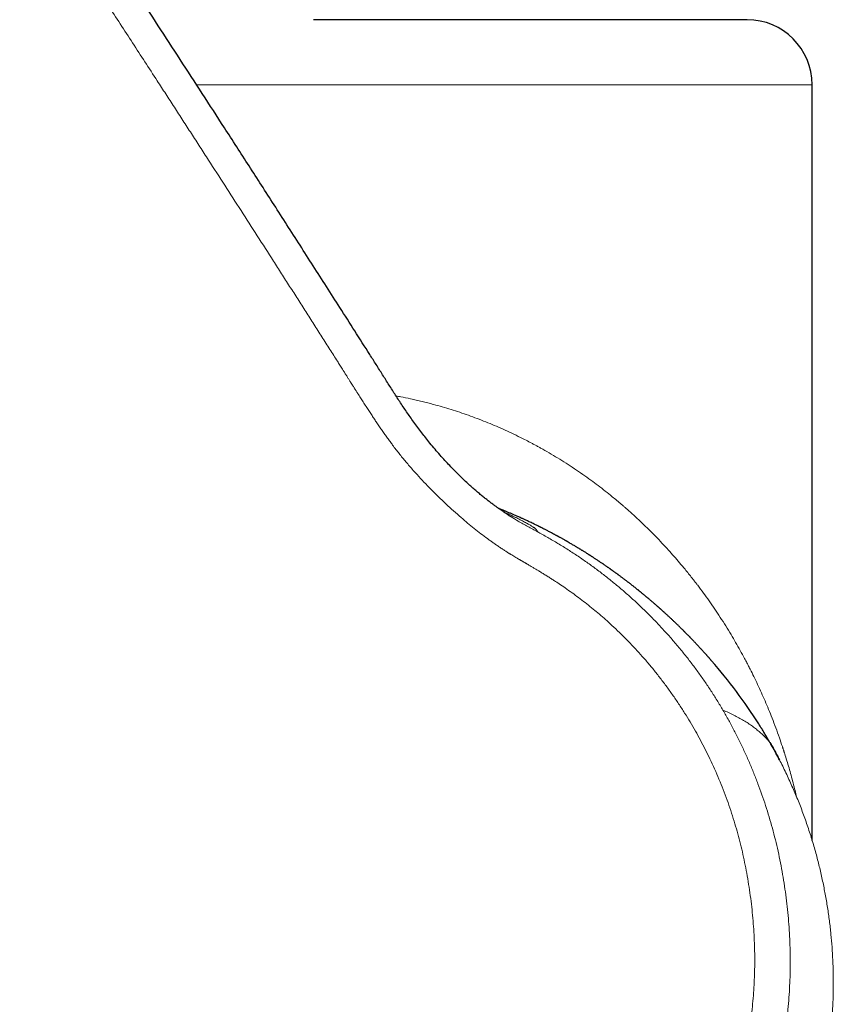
# Model space of a CAD drawing. Header units: millimetres. Extents: x 8 to 801, y 12 to 763.
# Tile 4 of 153: x 227 to 265, y 515 to 560. Entities that reach past the tile are written whole.
import ezdxf

# ---------------------------------------------------------------- set-up
doc = ezdxf.new("R2010")
doc.units = ezdxf.units.MM

msp = doc.modelspace()

# ---------------------------------------------------------------- linework, layer by layer
at = {"color": 252, "linetype": 'Continuous', "lineweight": 0}
for p, q in [((240.939, 557), (235.55, 557)), ((263.939, 557), (240.939, 557)), ((251.28, 536.383), (251.381, 536.329)), ((262.43, 525.877), (262.427, 525.882))]:
    msp.add_line(p, q, dxfattribs=at)
at = {"color": 7, "linetype": 'Continuous', "lineweight": 30}
for p, q in [((263.939, 522.159), (263.939, 557)), ((250.054, 537.083), (250.062, 537.078)), ((261.476, 527.532), (261.476, 527.532))]:
    msp.add_line(p, q, dxfattribs=at)
for centre, radius, start, end in [((260.939, 557), 3, 0, 90), ((241.034, 514.527), 24.228, 32.464, 41.0566)]:
    msp.add_arc(centre, radius, start, end, dxfattribs=at)
for points, knots in [([(250.053, 537.082), (250.051, 537.083), (250.048, 537.085), (250.039, 537.091), (250.027, 537.098), (250.014, 537.106), (250.001, 537.114), (249.987, 537.123), (249.967, 537.135), (249.938, 537.154), (249.903, 537.177), (249.866, 537.201), (249.818, 537.233), (249.758, 537.272), (249.682, 537.324), (249.594, 537.384), (249.495, 537.454), (249.386, 537.532), (249.267, 537.618), (249.138, 537.715), (249.001, 537.82), (248.857, 537.933), (248.707, 538.054), (248.549, 538.185), (248.38, 538.33), (248.198, 538.491), (248.004, 538.668), (247.804, 538.857), (247.598, 539.059), (247.385, 539.274), (247.168, 539.502), (246.945, 539.743), (246.718, 539.997), (246.487, 540.265), (246.27, 540.527), (246.068, 540.778), (245.885, 541.016), (245.704, 541.257), (245.527, 541.5), (245.304, 541.818), (245.037, 542.213), (244.729, 542.684), (244.428, 543.156), (244.13, 543.627), (243.834, 544.096), (243.406, 544.77), (242.848, 545.647), (242.182, 546.692), (241.543, 547.692), (240.93, 548.65), (240.323, 549.598), (239.721, 550.536), (239.129, 551.458), (238.545, 552.366), (237.97, 553.258), (237.401, 554.141), (236.682, 555.253), (235.815, 556.593), (234.798, 558.161), (233.784, 559.719), (232.775, 561.268), (231.776, 562.797), (230.786, 564.309), (229.805, 565.802), (228.829, 567.287), (227.99, 568.559), (227.288, 569.622), (226.718, 570.484), (226.141, 571.355), (225.557, 572.235), (224.967, 573.124), (224.382, 574.004), (223.801, 574.876), (223.226, 575.738), (222.644, 576.609), (222.057, 577.488), (221.462, 578.375), (220.862, 579.271), (220.255, 580.174), (219.641, 581.086), (219.021, 582.006), (218.468, 582.827), (217.983, 583.544), (217.572, 584.152), (217.164, 584.754), (216.763, 585.347), (216.366, 585.931), (215.964, 586.523), (215.558, 587.122), (215.146, 587.726), (214.742, 588.321), (214.343, 588.905), (213.952, 589.48), (213.567, 590.044), (213.188, 590.597), (212.831, 591.12), (212.495, 591.612), (212.178, 592.074), (211.867, 592.528), (211.598, 592.92), (211.371, 593.251), (211.184, 593.523), (211.004, 593.786), (210.829, 594.039), (210.672, 594.265), (210.528, 594.464), (210.395, 594.636), (210.263, 594.797), (210.131, 594.947), (210, 595.084), (209.871, 595.211), (209.745, 595.328), (209.635, 595.424), (209.541, 595.503), (209.464, 595.565), (209.397, 595.617), (209.339, 595.661), (209.299, 595.691), (209.271, 595.711), (209.257, 595.722), (209.248, 595.728), (209.24, 595.734), (209.228, 595.743), (209.209, 595.756), (209.182, 595.776), (209.144, 595.802), (209.095, 595.836), (209.036, 595.875), (208.968, 595.92), (208.889, 595.97), (208.8, 596.025), (208.698, 596.085), (208.584, 596.15), (208.455, 596.219), (208.315, 596.291), (208.161, 596.365), (207.996, 596.44), (207.818, 596.515), (207.628, 596.589), (207.425, 596.662), (207.215, 596.73), (206.999, 596.793), (206.778, 596.851), (206.546, 596.905), (206.303, 596.953), (206.063, 596.991), (205.827, 597.02), (205.599, 597.04), (205.363, 597.052), (205.119, 597.055), (204.869, 597.046), (204.626, 597.025), (204.393, 596.995), (204.169, 596.956), (203.942, 596.906), (203.713, 596.844), (203.483, 596.771), (203.251, 596.686), (203.017, 596.593), (202.735, 596.475), (202.4, 596.332), (202.012, 596.161), (201.614, 595.983), (201.204, 595.796), (200.781, 595.6), (200.347, 595.393), (199.903, 595.176), (199.45, 594.949), (198.991, 594.713), (198.527, 594.467), (198.057, 594.213), (197.579, 593.949), (197.259, 593.766), (197.098, 593.674)], [0, 0, 0, 0, 0.000346, 0.000823, 0.001245, 0.00153, 0.001795, 0.002045, 0.002287, 0.002752, 0.003251, 0.003781, 0.004342, 0.005289, 0.006314, 0.007636, 0.00907, 0.010614, 0.012394, 0.014301, 0.016336, 0.018499, 0.02079, 0.023207, 0.025752, 0.028699, 0.031799, 0.035053, 0.038462, 0.042024, 0.04574, 0.04961, 0.053633, 0.057809, 0.062139, 0.065648, 0.069205, 0.072754, 0.076295, 0.079827, 0.086492, 0.093125, 0.09972, 0.106277, 0.112802, 0.1193, 0.134495, 0.149525, 0.163045, 0.176429, 0.189679, 0.202795, 0.215777, 0.228398, 0.240892, 0.253258, 0.265502, 0.287625, 0.30962, 0.331491, 0.35324, 0.374871, 0.396002, 0.417023, 0.437937, 0.458746, 0.470778, 0.482939, 0.49523, 0.507651, 0.520204, 0.532889, 0.544971, 0.557172, 0.569493, 0.581934, 0.594497, 0.607183, 0.619991, 0.632924, 0.645981, 0.659165, 0.667866, 0.676536, 0.685087, 0.693518, 0.70183, 0.710021, 0.718771, 0.727379, 0.735845, 0.744169, 0.75235, 0.760388, 0.768284, 0.776035, 0.782738, 0.789329, 0.795809, 0.802176, 0.806121, 0.81002, 0.813796, 0.817411, 0.820864, 0.82353, 0.826088, 0.828538, 0.83088, 0.833117, 0.835248, 0.837273, 0.839192, 0.840412, 0.841582, 0.842668, 0.843425, 0.844132, 0.844451, 0.844653, 0.844735, 0.844825, 0.845014, 0.845284, 0.845633, 0.846201, 0.846901, 0.847734, 0.848699, 0.849798, 0.851029, 0.852394, 0.853962, 0.855676, 0.857536, 0.859541, 0.861693, 0.863949, 0.866348, 0.86889, 0.871575, 0.874142, 0.876828, 0.879633, 0.882555, 0.885595, 0.888218, 0.890922, 0.893707, 0.896574, 0.899524, 0.902559, 0.905175, 0.907852, 0.910589, 0.913385, 0.916238, 0.919147, 0.922111, 0.925132, 0.929992, 0.934992, 0.940133, 0.945416, 0.950942, 0.956617, 0.96244, 0.968412, 0.974531, 0.980686, 0.986983, 0.993421, 1, 1, 1, 1]), ([(260.939, 560), (260.938, 560), (260.936, 560), (260.919, 560), (260.893, 560), (260.856, 560), (260.815, 560), (260.772, 560), (260.73, 560), (260.685, 560), (260.634, 560), (260.578, 560), (260.504, 560), (260.411, 560), (260.294, 560), (260.165, 560), (260.025, 560), (259.874, 560), (259.711, 560), (259.556, 560), (259.414, 560), (259.287, 560), (259.156, 560), (259.02, 560), (258.88, 560), (258.735, 560), (258.567, 560), (258.373, 560), (258.151, 560), (257.92, 560), (257.691, 560), (257.465, 560), (257.245, 560), (257.019, 560), (256.787, 560), (256.55, 560), (256.292, 560), (256.012, 560), (255.71, 560), (255.4, 560), (255.068, 560), (254.712, 560), (254.333, 560), (253.946, 560), (253.55, 560), (253.146, 560), (252.734, 560), (252.313, 560), (251.923, 560), (251.565, 560), (251.243, 560), (250.918, 560), (250.59, 560), (250.258, 560), (249.904, 560), (249.525, 560), (249.121, 560), (248.713, 560), (248.345, 560), (248.017, 560), (247.731, 560), (247.444, 560), (247.156, 560), (246.866, 560), (246.575, 560), (246.283, 560), (245.965, 560), (245.62, 560), (245.247, 560), (244.874, 560), (244.506, 560), (244.087, 560), (243.614, 560), (243.081, 560), (242.548, 560), (242.012, 560), (241.476, 560), (241.118, 560), (240.939, 560)], [0, 0, 0, 0, 0.014643, 0.029262, 0.043864, 0.058458, 0.073051, 0.082609, 0.092172, 0.101743, 0.111323, 0.121181, 0.131344, 0.146876, 0.162389, 0.177891, 0.193392, 0.208901, 0.224427, 0.239979, 0.2503, 0.260606, 0.270901, 0.281186, 0.291465, 0.30174, 0.312014, 0.326143, 0.340283, 0.35444, 0.36862, 0.380918, 0.393194, 0.405455, 0.417705, 0.429948, 0.442188, 0.456618, 0.471058, 0.485517, 0.500001, 0.516465, 0.532896, 0.549303, 0.565699, 0.582093, 0.598498, 0.614923, 0.63138, 0.643419, 0.65544, 0.667445, 0.67944, 0.691428, 0.703414, 0.717544, 0.731683, 0.74584, 0.760021, 0.769728, 0.779424, 0.789109, 0.798786, 0.808457, 0.818125, 0.827791, 0.837459, 0.849617, 0.861785, 0.873966, 0.886015, 0.897518, 0.914608, 0.931678, 0.948739, 0.965806, 0.982888, 1, 1, 1, 1]), ([(259.303, 530.44), (259.298, 530.446), (259.289, 530.457), (259.271, 530.477), (259.253, 530.498), (259.232, 530.522), (259.209, 530.547), (259.185, 530.575), (259.16, 530.604), (259.138, 530.628), (259.117, 530.652), (259.096, 530.675), (259.072, 530.702), (259.046, 530.731), (259.021, 530.76), (258.992, 530.791), (258.963, 530.824), (258.931, 530.859), (258.899, 530.895), (258.867, 530.929), (258.839, 530.959), (258.813, 530.988), (258.778, 531.026), (258.734, 531.073), (258.682, 531.13), (258.629, 531.186), (258.58, 531.238), (258.537, 531.284), (258.5, 531.323), (258.465, 531.36), (258.432, 531.394), (258.402, 531.425), (258.373, 531.455), (258.346, 531.483), (258.319, 531.512), (258.29, 531.541), (258.26, 531.571), (258.228, 531.605), (258.194, 531.639), (258.16, 531.674), (258.128, 531.706), (258.098, 531.736), (258.072, 531.763), (258.048, 531.787), (258.023, 531.811), (257.997, 531.837), (257.967, 531.867), (257.935, 531.899), (257.898, 531.935), (257.858, 531.975), (257.815, 532.017), (257.772, 532.059), (257.734, 532.096), (257.695, 532.133), (257.653, 532.174), (257.608, 532.217), (257.563, 532.26), (257.517, 532.304), (257.469, 532.349), (257.42, 532.395), (257.371, 532.441), (257.324, 532.484), (257.281, 532.525), (257.239, 532.563), (257.198, 532.601), (257.154, 532.641), (257.115, 532.677), (257.08, 532.708), (257.05, 532.735), (257.02, 532.763), (256.991, 532.789), (256.965, 532.812), (256.941, 532.833), (256.92, 532.852), (256.899, 532.871), (256.879, 532.888), (256.861, 532.905), (256.841, 532.922), (256.819, 532.942), (256.791, 532.966), (256.758, 532.995), (256.721, 533.028), (256.679, 533.064), (256.633, 533.104), (256.584, 533.146), (256.536, 533.187), (256.491, 533.226), (256.449, 533.262), (256.41, 533.295), (256.376, 533.323), (256.346, 533.348), (256.318, 533.372), (256.288, 533.397), (256.254, 533.425), (256.218, 533.455), (256.183, 533.484), (256.15, 533.512), (256.12, 533.537), (256.09, 533.561), (256.064, 533.582), (256.042, 533.6), (256.021, 533.618), (255.998, 533.636), (255.974, 533.655), (255.949, 533.675), (255.922, 533.697), (255.891, 533.722), (255.855, 533.751), (255.814, 533.784), (255.768, 533.821), (255.719, 533.859), (255.669, 533.898), (255.621, 533.936), (255.576, 533.971), (255.535, 534.003), (255.497, 534.032), (255.462, 534.059), (255.426, 534.086), (255.389, 534.115), (255.347, 534.147), (255.296, 534.185), (255.242, 534.227), (255.186, 534.268), (255.136, 534.305), (255.089, 534.34), (255.049, 534.37), (255.014, 534.395), (254.985, 534.417), (254.954, 534.439), (254.921, 534.464), (254.884, 534.49), (254.848, 534.517), (254.812, 534.542), (254.78, 534.565), (254.751, 534.586), (254.727, 534.603), (254.704, 534.62), (254.681, 534.636), (254.658, 534.652), (254.635, 534.669), (254.607, 534.688), (254.574, 534.711), (254.537, 534.737), (254.498, 534.765), (254.457, 534.793), (254.415, 534.822), (254.372, 534.852), (254.331, 534.88), (254.295, 534.905), (254.254, 534.932), (254.207, 534.964), (254.158, 534.997), (254.114, 535.027), (254.073, 535.054), (254.03, 535.083), (253.982, 535.115), (253.933, 535.147), (253.887, 535.177), (253.849, 535.202), (253.817, 535.223), (253.789, 535.24), (253.765, 535.256), (253.744, 535.27), (253.725, 535.282), (253.708, 535.293), (253.69, 535.305), (253.667, 535.319), (253.64, 535.337), (253.607, 535.357), (253.567, 535.383), (253.52, 535.413), (253.467, 535.445), (253.416, 535.477), (253.368, 535.507), (253.325, 535.534), (253.285, 535.559), (253.246, 535.582), (253.207, 535.606), (253.168, 535.63), (253.126, 535.655), (253.077, 535.685), (253.02, 535.719), (252.956, 535.757), (252.888, 535.797), (252.818, 535.838), (252.76, 535.872), (252.714, 535.899), (252.681, 535.918), (252.65, 535.936), (252.622, 535.952), (252.596, 535.967), (252.567, 535.983), (252.531, 536.004), (252.484, 536.03), (252.43, 536.06), (252.375, 536.091), (252.327, 536.118), (252.288, 536.14), (252.259, 536.155), (252.236, 536.168), (252.214, 536.18), (252.191, 536.193), (252.162, 536.209), (252.127, 536.228), (252.085, 536.25), (252.039, 536.275), (251.985, 536.304), (251.922, 536.338), (251.853, 536.374), (251.785, 536.41), (251.718, 536.444), (251.654, 536.477), (251.6, 536.505), (251.557, 536.527), (251.524, 536.544), (251.494, 536.559), (251.463, 536.575), (251.427, 536.593), (251.385, 536.614), (251.316, 536.648), (251.227, 536.692), (251.122, 536.743), (251.025, 536.79), (250.936, 536.832), (250.854, 536.871), (250.777, 536.907), (250.708, 536.939), (250.643, 536.968), (250.581, 536.997), (250.514, 537.027), (250.441, 537.06), (250.363, 537.095), (250.267, 537.137), (250.152, 537.187), (250.02, 537.243), (249.911, 537.289), (249.827, 537.324), (249.771, 537.347), (249.716, 537.369), (249.664, 537.391), (249.617, 537.41), (249.567, 537.43), (249.523, 537.447), (249.492, 537.46), (249.481, 537.464)], [0, 0, 0, 0, 0.004501, 0.008593, 0.012297, 0.015635, 0.01864, 0.021313, 0.023758, 0.025825, 0.027442, 0.030036, 0.033124, 0.036726, 0.040815, 0.044743, 0.048915, 0.053333, 0.05795, 0.062238, 0.066047, 0.069526, 0.073078, 0.080458, 0.087515, 0.094501, 0.102064, 0.107095, 0.112218, 0.116892, 0.12116, 0.125288, 0.128929, 0.13249, 0.136128, 0.139871, 0.14372, 0.14792, 0.152668, 0.157096, 0.161232, 0.165074, 0.168586, 0.171657, 0.174372, 0.177979, 0.182111, 0.186744, 0.191638, 0.196742, 0.201966, 0.207084, 0.211689, 0.215963, 0.221664, 0.227519, 0.233023, 0.238556, 0.244585, 0.250669, 0.256834, 0.262559, 0.267799, 0.272839, 0.277714, 0.282916, 0.288618, 0.291849, 0.295472, 0.299302, 0.302758, 0.305806, 0.308447, 0.311216, 0.313602, 0.315894, 0.318093, 0.320241, 0.32269, 0.326063, 0.329962, 0.334351, 0.339207, 0.344645, 0.350427, 0.35599, 0.361259, 0.366109, 0.370516, 0.374567, 0.377609, 0.380684, 0.384102, 0.387954, 0.392101, 0.396344, 0.399744, 0.403203, 0.406637, 0.409599, 0.412022, 0.413951, 0.416716, 0.419414, 0.422045, 0.424914, 0.428338, 0.432318, 0.436848, 0.441876, 0.447377, 0.452852, 0.458021, 0.462883, 0.46738, 0.471339, 0.475092, 0.478778, 0.482634, 0.487008, 0.49199, 0.498738, 0.50437, 0.509429, 0.514302, 0.519125, 0.522009, 0.525038, 0.528211, 0.531586, 0.535336, 0.539164, 0.542587, 0.546059, 0.548969, 0.551421, 0.553806, 0.556161, 0.558487, 0.560623, 0.563366, 0.566717, 0.57059, 0.574537, 0.57849, 0.582801, 0.58712, 0.591265, 0.594867, 0.597917, 0.603365, 0.608596, 0.612285, 0.616222, 0.620425, 0.624948, 0.630136, 0.634324, 0.637956, 0.641034, 0.643563, 0.645882, 0.648177, 0.649709, 0.65123, 0.652908, 0.655038, 0.657629, 0.66068, 0.664067, 0.669046, 0.673923, 0.6787, 0.683289, 0.687298, 0.690694, 0.694402, 0.697981, 0.701429, 0.704957, 0.709616, 0.714776, 0.720482, 0.726804, 0.733154, 0.73915, 0.74232, 0.745324, 0.748056, 0.750515, 0.752713, 0.755071, 0.757788, 0.762073, 0.766656, 0.771458, 0.77648, 0.779604, 0.782148, 0.784111, 0.785768, 0.78773, 0.79002, 0.79314, 0.796716, 0.80069, 0.804679, 0.810615, 0.816422, 0.8221, 0.827649, 0.833054, 0.837988, 0.840971, 0.84368, 0.846114, 0.848462, 0.851317, 0.854721, 0.858656, 0.867607, 0.875941, 0.883657, 0.890753, 0.897264, 0.903318, 0.908925, 0.913673, 0.918298, 0.923459, 0.929004, 0.934906, 0.941165, 0.950673, 0.960567, 0.970771, 0.974865, 0.979007, 0.983159, 0.986982, 0.990396, 0.993446, 0.997763, 1, 1, 1, 1]), ([(261.991, 526.682), (261.951, 526.751), (261.87, 526.89), (261.743, 527.103), (261.611, 527.318), (261.521, 527.461), (261.476, 527.532)], [0, 0, 0, 0, 0.244567, 0.496671, 0.74895, 1, 1, 1, 1]), ([(261.989, 526.684), (262.029, 526.615), (262.107, 526.478), (262.219, 526.275), (262.326, 526.076), (262.394, 525.947), (262.427, 525.882)], [0, 0, 0, 0, 0.250034, 0.500952, 0.751397, 1, 1, 1, 1]), ([(262.217, 526.276), (262.203, 526.303), (262.16, 526.383), (262.084, 526.518), (262.022, 526.627), (261.991, 526.681)], [0, 0, 0, 0, 0.196535, 0.598856, 1, 1, 1, 1]), ([(262.428, 525.88), (262.402, 525.931), (262.347, 526.036), (262.282, 526.159), (262.241, 526.233), (262.231, 526.252)], [0, 0, 0, 0, 0.417604, 0.84494, 1, 1, 1, 1])]:
    msp.add_open_spline(points, degree=3, knots=knots, dxfattribs=at)
at = {"color": 252, "linetype": 'Continuous', "lineweight": 0}
for points, knots in [([(251.387, 499.262), (251.536, 499.35), (251.835, 499.526), (252.274, 499.802), (252.703, 500.087), (253.123, 500.382), (253.534, 500.686), (253.928, 500.993), (254.305, 501.304), (254.667, 501.616), (255.02, 501.937), (255.365, 502.266), (255.709, 502.61), (256.05, 502.97), (256.389, 503.347), (256.718, 503.733), (257.038, 504.128), (257.348, 504.532), (257.643, 504.937), (257.921, 505.341), (258.184, 505.743), (258.436, 506.149), (258.677, 506.562), (258.913, 506.987), (259.141, 507.427), (259.363, 507.883), (259.573, 508.347), (259.772, 508.818), (259.959, 509.296), (260.131, 509.77), (260.288, 510.237), (260.431, 510.699), (260.563, 511.165), (260.684, 511.635), (260.796, 512.117), (260.899, 512.61), (260.991, 513.114), (261.071, 513.618), (261.138, 514.124), (261.194, 514.63), (261.236, 515.129), (261.265, 515.618), (261.284, 516.099), (261.291, 516.581), (261.287, 517.064), (261.272, 517.558), (261.245, 518.064), (261.205, 518.581), (261.153, 519.1), (261.088, 519.618), (261.011, 520.139), (260.923, 520.649), (260.825, 521.147), (260.72, 521.631), (260.604, 522.109), (260.477, 522.581), (260.338, 523.058), (260.185, 523.539), (260.016, 524.025), (259.836, 524.507), (259.643, 524.985), (259.439, 525.457), (259.228, 525.914), (259.01, 526.356), (258.787, 526.784), (258.555, 527.206), (258.312, 527.623), (258.055, 528.042), (257.783, 528.462), (257.497, 528.881), (257.202, 529.291), (256.898, 529.692), (256.585, 530.084), (256.269, 530.46), (255.95, 530.821), (255.63, 531.166), (255.302, 531.504), (254.965, 531.833), (254.644, 532.133), (254.34, 532.405), (254.055, 532.65), (253.765, 532.89), (253.47, 533.126), (253.169, 533.356), (252.863, 533.581), (252.563, 533.794), (252.318, 533.961), (252.13, 534.084), (251.99, 534.175), (251.842, 534.269), (251.688, 534.365), (251.527, 534.465), (251.375, 534.557), (251.234, 534.642), (251.105, 534.719), (250.973, 534.798), (250.868, 534.86), (250.796, 534.902), (250.761, 534.923), (250.729, 534.942), (250.697, 534.961), (250.664, 534.98), (250.63, 535), (250.594, 535.021), (250.559, 535.042), (250.523, 535.063), (250.488, 535.084), (250.452, 535.105), (250.417, 535.125), (250.357, 535.16), (250.276, 535.208), (250.178, 535.267), (250.088, 535.321), (250.02, 535.362), (249.972, 535.392), (249.935, 535.415), (249.889, 535.444), (249.834, 535.479), (249.776, 535.516), (249.717, 535.554), (249.63, 535.611), (249.514, 535.688), (249.371, 535.786), (249.232, 535.883), (249.097, 535.979), (248.906, 536.118), (248.658, 536.304), (248.354, 536.543), (248.051, 536.79), (247.731, 537.061), (247.398, 537.355), (247.048, 537.676), (246.702, 538.006), (246.364, 538.342), (246.036, 538.682), (245.764, 538.976), (245.543, 539.222), (245.372, 539.418), (245.206, 539.612), (245.047, 539.804), (244.893, 539.994), (244.742, 540.186), (244.602, 540.37), (244.471, 540.547), (244.35, 540.713), (244.228, 540.883), (244.106, 541.057), (243.983, 541.235), (243.865, 541.41), (243.75, 541.581), (243.637, 541.753), (243.519, 541.933), (243.394, 542.126), (243.267, 542.323), (243.14, 542.521), (243.047, 542.667), (242.985, 542.765), (242.956, 542.811), (242.926, 542.858), (242.896, 542.906), (242.868, 542.95), (242.846, 542.984), (242.825, 543.018), (242.798, 543.061), (242.758, 543.124), (242.71, 543.2), (242.652, 543.291), (242.586, 543.396), (242.511, 543.515), (242.43, 543.644), (242.352, 543.769), (242.28, 543.882), (242.217, 543.982), (242.157, 544.077), (242.1, 544.168), (241.948, 544.407), (241.692, 544.81), (241.329, 545.379), (240.958, 545.961), (240.586, 546.543), (240.214, 547.125), (239.842, 547.707), (239.469, 548.289), (238.723, 549.454), (237.601, 551.201), (236.471, 552.955), (235.707, 554.137), (235.313, 554.746), (234.919, 555.356), (234.524, 555.965), (234.129, 556.575), (233.489, 557.563), (232.6, 558.93), (231.461, 560.677), (230.316, 562.429), (229.166, 564.186), (228.009, 565.947), (226.847, 567.712), (225.68, 569.479), (224.552, 571.183), (223.466, 572.82), (222.423, 574.388), (221.383, 575.948), (220.346, 577.499), (219.313, 579.042), (218.282, 580.576), (217.214, 582.164), (216.107, 583.804), (214.961, 585.498), (213.817, 587.185), (212.719, 588.798), (211.669, 590.338), (210.834, 591.559), (210.32, 592.309), (210.123, 592.596), (210.072, 592.671), (210.017, 592.752), (209.961, 592.832), (209.904, 592.915), (209.846, 592.999), (209.788, 593.083), (209.742, 593.149), (209.707, 593.198), (209.682, 593.234), (209.659, 593.267), (209.637, 593.298), (209.616, 593.327), (209.592, 593.361), (209.543, 593.428), (209.472, 593.524), (209.392, 593.63), (209.323, 593.719), (209.264, 593.793), (209.207, 593.863), (209.152, 593.928), (209.07, 594.023), (208.959, 594.143), (208.817, 594.287), (208.674, 594.42), (208.527, 594.545), (208.374, 594.664), (208.211, 594.779), (208.028, 594.899), (207.826, 595.02), (207.604, 595.139), (207.374, 595.251), (207.136, 595.354), (206.89, 595.45), (206.651, 595.532), (206.423, 595.602), (206.212, 595.658), (206.007, 595.706), (205.805, 595.743), (205.605, 595.771), (205.406, 595.79), (205.21, 595.798), (205.014, 595.796), (204.819, 595.783), (204.623, 595.761), (204.462, 595.734), (204.336, 595.708), (204.246, 595.688), (204.154, 595.665), (204.062, 595.64), (203.969, 595.613), (203.875, 595.584), (203.767, 595.548), (203.644, 595.504), (203.501, 595.45), (203.349, 595.389), (203.2, 595.328), (203.063, 595.269), (202.941, 595.216), (202.822, 595.163), (202.696, 595.107), (202.567, 595.049), (202.44, 594.991), (202.316, 594.935), (202.19, 594.878), (202.061, 594.819), (201.932, 594.76), (201.743, 594.673), (201.498, 594.559), (201.2, 594.418), (200.912, 594.28), (200.625, 594.14), (200.214, 593.936), (199.68, 593.664), (199.034, 593.323), (198.395, 592.975), (197.974, 592.736), (197.764, 592.616)], [0, 0, 0, 0, 0.004066, 0.008108, 0.012128, 0.016128, 0.020112, 0.024083, 0.027815, 0.03154, 0.03526, 0.038976, 0.042691, 0.046634, 0.050582, 0.054536, 0.058499, 0.062473, 0.066459, 0.070207, 0.073945, 0.077675, 0.081398, 0.085117, 0.089048, 0.092996, 0.096962, 0.100949, 0.104961, 0.108966, 0.112729, 0.116497, 0.12027, 0.12405, 0.127841, 0.131839, 0.135826, 0.139806, 0.143781, 0.147752, 0.151723, 0.155469, 0.159217, 0.162971, 0.166733, 0.170503, 0.174534, 0.178577, 0.182635, 0.186708, 0.1908, 0.194928, 0.19881, 0.202665, 0.206495, 0.210304, 0.214092, 0.218104, 0.222112, 0.22612, 0.23013, 0.234145, 0.238145, 0.241904, 0.245662, 0.24942, 0.25318, 0.256944, 0.260916, 0.26487, 0.268809, 0.272735, 0.27665, 0.280558, 0.284237, 0.287914, 0.291591, 0.29527, 0.298953, 0.301886, 0.304825, 0.30777, 0.310722, 0.313682, 0.316651, 0.319631, 0.322338, 0.323592, 0.324903, 0.32627, 0.327694, 0.329174, 0.330711, 0.331882, 0.333035, 0.334238, 0.335508, 0.335898, 0.336187, 0.336476, 0.336765, 0.337054, 0.337377, 0.337699, 0.338021, 0.338343, 0.338666, 0.338988, 0.33931, 0.339632, 0.340613, 0.341513, 0.342333, 0.343072, 0.343378, 0.343667, 0.344101, 0.344646, 0.34519, 0.345734, 0.346278, 0.347639, 0.348999, 0.350333, 0.351615, 0.352912, 0.355862, 0.358888, 0.361993, 0.36503, 0.368692, 0.372411, 0.376172, 0.379896, 0.383576, 0.387213, 0.389288, 0.391319, 0.393307, 0.395252, 0.397156, 0.399024, 0.40099, 0.402565, 0.404167, 0.405797, 0.407455, 0.40914, 0.410853, 0.412399, 0.413972, 0.415654, 0.417446, 0.419348, 0.421113, 0.422962, 0.423389, 0.42382, 0.424255, 0.424695, 0.425139, 0.425478, 0.425634, 0.426082, 0.42666, 0.427367, 0.428204, 0.429171, 0.430267, 0.431494, 0.432732, 0.433709, 0.434624, 0.435499, 0.436336, 0.437133, 0.442132, 0.447513, 0.452896, 0.45828, 0.463665, 0.469051, 0.474439, 0.479827, 0.50139, 0.52297, 0.528625, 0.534281, 0.539938, 0.545597, 0.551256, 0.556917, 0.573118, 0.589372, 0.60568, 0.622042, 0.638459, 0.654929, 0.671452, 0.687952, 0.702695, 0.717368, 0.731973, 0.74651, 0.760979, 0.77538, 0.789715, 0.805703, 0.82164, 0.837527, 0.853365, 0.867262, 0.881123, 0.88794, 0.888539, 0.889263, 0.890067, 0.890827, 0.891544, 0.892415, 0.893212, 0.893933, 0.894295, 0.894635, 0.894952, 0.895247, 0.895519, 0.895781, 0.896237, 0.897441, 0.898578, 0.899348, 0.900083, 0.900784, 0.90145, 0.902082, 0.903714, 0.905286, 0.906802, 0.908275, 0.909783, 0.911338, 0.912944, 0.914884, 0.916847, 0.918836, 0.920855, 0.922907, 0.924996, 0.926775, 0.928475, 0.930099, 0.931691, 0.933279, 0.934833, 0.936355, 0.937874, 0.9394, 0.940935, 0.942494, 0.94321, 0.943936, 0.944672, 0.945418, 0.946174, 0.946941, 0.947719, 0.948823, 0.950014, 0.951292, 0.952656, 0.95379, 0.954782, 0.955761, 0.956859, 0.958013, 0.959067, 0.960121, 0.961194, 0.962319, 0.963429, 0.964523, 0.967191, 0.969763, 0.972237, 0.974667, 0.977243, 0.982973, 0.988675, 0.99435, 1, 1, 1, 1]), ([(244.752, 542.652), (244.823, 542.639), (245.046, 542.599), (245.312, 542.544), (245.551, 542.491), (245.684, 542.461), (245.817, 542.43), (245.95, 542.399), (246.082, 542.366), (246.215, 542.332), (246.347, 542.298), (246.571, 542.238), (246.884, 542.15), (247.287, 542.029), (247.689, 541.899), (248.089, 541.761), (248.488, 541.614), (248.885, 541.46), (249.284, 541.295), (249.684, 541.121), (250.086, 540.937), (250.439, 540.765), (250.746, 540.611), (250.942, 540.508), (251.074, 540.438), (251.142, 540.402), (251.21, 540.365), (251.278, 540.328), (251.346, 540.29), (251.524, 540.192), (251.81, 540.029), (252.201, 539.795), (252.59, 539.552), (252.976, 539.299), (253.359, 539.038), (253.723, 538.778), (254.069, 538.521), (254.398, 538.267), (254.686, 538.037), (254.936, 537.831), (255.092, 537.699), (255.194, 537.611), (255.241, 537.571), (255.288, 537.53), (255.336, 537.489), (255.383, 537.447), (255.43, 537.406), (255.567, 537.285), (255.792, 537.081), (256.103, 536.79), (256.41, 536.491), (256.714, 536.184), (257.015, 535.87), (257.301, 535.561), (257.571, 535.258), (257.826, 534.962), (258.05, 534.695), (258.242, 534.458), (258.363, 534.306), (258.441, 534.207), (258.478, 534.16), (258.514, 534.113), (258.55, 534.067), (258.587, 534.02), (258.623, 533.973), (258.737, 533.823), (258.927, 533.567), (259.19, 533.202), (259.449, 532.827), (259.704, 532.444), (259.954, 532.051), (260.19, 531.666), (260.412, 531.289), (260.62, 530.921), (260.774, 530.64), (260.876, 530.447), (260.929, 530.347), (260.981, 530.246), (261.031, 530.149), (261.121, 529.972), (261.253, 529.706), (261.427, 529.344), (261.598, 528.97), (261.766, 528.589), (261.93, 528.199), (262.096, 527.787), (262.262, 527.353), (262.42, 526.914), (262.524, 526.611), (262.578, 526.447), (262.592, 526.406), (262.605, 526.365), (262.619, 526.324), (262.632, 526.283), (262.645, 526.242), (262.658, 526.201), (262.701, 526.066), (262.773, 525.834), (262.872, 525.503), (262.968, 525.163), (263.062, 524.814), (263.147, 524.479), (263.199, 524.26), (263.223, 524.161)], [0, 0, 0, 0, 0.006669, 0.02097, 0.025197, 0.029432, 0.033673, 0.037921, 0.042176, 0.046439, 0.050709, 0.054986, 0.068125, 0.081359, 0.094695, 0.108135, 0.121684, 0.135346, 0.149124, 0.163394, 0.177794, 0.192328, 0.201996, 0.211725, 0.214283, 0.216846, 0.219413, 0.221984, 0.224559, 0.227139, 0.24228, 0.257604, 0.273112, 0.288809, 0.304698, 0.32078, 0.335096, 0.349566, 0.364192, 0.373932, 0.383741, 0.385953, 0.388168, 0.390387, 0.392609, 0.394835, 0.397064, 0.399297, 0.414382, 0.429665, 0.445147, 0.460831, 0.476716, 0.492805, 0.507133, 0.52162, 0.536267, 0.546022, 0.555848, 0.558063, 0.560282, 0.562505, 0.564731, 0.566961, 0.569194, 0.571431, 0.588236, 0.605318, 0.622677, 0.640315, 0.658231, 0.676427, 0.692671, 0.709133, 0.725812, 0.730252, 0.734708, 0.739178, 0.743655, 0.747488, 0.762712, 0.77872, 0.795014, 0.811593, 0.828457, 0.845608, 0.864805, 0.884349, 0.901834, 0.903566, 0.905301, 0.907038, 0.908777, 0.91052, 0.912264, 0.914012, 0.915762, 0.929422, 0.94343, 0.957784, 0.972486, 0.987536, 1, 1, 1, 1]), ([(249.697, 537.314), (249.719, 537.304), (249.796, 537.271), (249.916, 537.216), (250.058, 537.15), (250.19, 537.087), (250.313, 537.027), (250.426, 536.97), (250.529, 536.917), (250.628, 536.866), (250.72, 536.816), (250.805, 536.769), (250.88, 536.727), (250.945, 536.688), (251.002, 536.654), (251.051, 536.623), (251.093, 536.595), (251.129, 536.57), (251.158, 536.547), (251.18, 536.529), (251.196, 536.513), (251.203, 536.505), (251.206, 536.501)], [0, 0, 0, 0, 0.021215, 0.072207, 0.122947, 0.173406, 0.223551, 0.273343, 0.322746, 0.371746, 0.426124, 0.47993, 0.533113, 0.585628, 0.63745, 0.688546, 0.738872, 0.793277, 0.84664, 0.898916, 0.950056, 1, 1, 1, 1]), ([(250.062, 537.078), (250.166, 537.013), (250.416, 536.857), (250.825, 536.63), (251.128, 536.465), (251.279, 536.383)], [0, 0, 0, 0, 0.262811, 0.631253, 1, 1, 1, 1]), ([(251.206, 536.501), (251.21, 536.496), (251.218, 536.485), (251.229, 536.469), (251.24, 536.453), (251.25, 536.438), (251.259, 536.424), (251.267, 536.411), (251.274, 536.398), (251.279, 536.39), (251.281, 536.386)], [0, 0, 0, 0, 0.144966, 0.283846, 0.416304, 0.542616, 0.663457, 0.779512, 0.891465, 1, 1, 1, 1]), ([(251.381, 536.327), (251.541, 536.239), (251.862, 536.062), (252.335, 535.781), (252.801, 535.489), (253.261, 535.185), (253.712, 534.868), (254.148, 534.547), (254.567, 534.22), (254.971, 533.89), (255.368, 533.551), (255.756, 533.202), (256.145, 532.836), (256.532, 532.453), (256.917, 532.052), (257.292, 531.642), (257.658, 531.222), (258.013, 530.792), (258.351, 530.362), (258.672, 529.932), (258.977, 529.502), (259.271, 529.064), (259.555, 528.619), (259.735, 528.316), (259.825, 528.165)], [0, 0, 0, 0, 0.04634, 0.092702, 0.139091, 0.185513, 0.231966, 0.278454, 0.322316, 0.366208, 0.410127, 0.454075, 0.49805, 0.544723, 0.591429, 0.638169, 0.684946, 0.73176, 0.778612, 0.822821, 0.867063, 0.91134, 0.955652, 1, 1, 1, 1]), ([(259.825, 528.165), (259.915, 528.009), (260.094, 527.697), (260.348, 527.222), (260.592, 526.74), (260.824, 526.252), (261.042, 525.761), (261.248, 525.267), (261.441, 524.771), (261.623, 524.271), (261.794, 523.763), (261.955, 523.247), (262.104, 522.723), (262.242, 522.196), (262.367, 521.666), (262.479, 521.132), (262.58, 520.596), (262.667, 520.057), (262.742, 519.516), (262.805, 518.974), (262.855, 518.431), (262.892, 517.886), (262.916, 517.343), (262.928, 516.803), (262.927, 516.266), (262.914, 515.729), (262.888, 515.189), (262.849, 514.645), (262.797, 514.099), (262.732, 513.554), (262.654, 513.011), (262.562, 512.47), (262.457, 511.93), (262.344, 511.413), (262.223, 510.918), (262.096, 510.445), (261.958, 509.975), (261.81, 509.508), (261.653, 509.047), (261.486, 508.592), (261.31, 508.143), (261.124, 507.699), (260.927, 507.256), (260.719, 506.815), (260.499, 506.376), (260.269, 505.942), (260.029, 505.514), (259.781, 505.094), (259.525, 504.682), (259.26, 504.278), (258.987, 503.881), (258.703, 503.488), (258.408, 503.099), (258.102, 502.715), (257.787, 502.338), (257.464, 501.969), (257.134, 501.609), (256.797, 501.259), (256.455, 500.919), (256.106, 500.587), (255.747, 500.261), (255.378, 499.942), (255, 499.629), (254.615, 499.324), (254.223, 499.029), (253.827, 498.744), (253.428, 498.47), (253.025, 498.206), (252.616, 497.95), (252.339, 497.788), (252.201, 497.706)], [0, 0, 0, 0, 0.015449, 0.030909, 0.046379, 0.061861, 0.077354, 0.092582, 0.107822, 0.123074, 0.138337, 0.153922, 0.169519, 0.185127, 0.200746, 0.216375, 0.232015, 0.247665, 0.26329, 0.278924, 0.294567, 0.310218, 0.325877, 0.341262, 0.356653, 0.37205, 0.387451, 0.403171, 0.418895, 0.434624, 0.450356, 0.466094, 0.481835, 0.497583, 0.511617, 0.525657, 0.539702, 0.553751, 0.567804, 0.581609, 0.595417, 0.609227, 0.62304, 0.637106, 0.651175, 0.665246, 0.679318, 0.693392, 0.707215, 0.721039, 0.734864, 0.748689, 0.762766, 0.776843, 0.79092, 0.804998, 0.819077, 0.832904, 0.84673, 0.860556, 0.874382, 0.888457, 0.90253, 0.916603, 0.930674, 0.944744, 0.958561, 0.972376, 0.986189, 1, 1, 1, 1]), ([(259.826, 528.165), (259.911, 528.129), (260.081, 528.058), (260.323, 527.943), (260.555, 527.822), (260.777, 527.695), (260.988, 527.562), (261.184, 527.426), (261.367, 527.286), (261.537, 527.144), (261.698, 526.996), (261.85, 526.843), (261.943, 526.737), (261.989, 526.684)], [0, 0, 0, 0, 0.093329, 0.186661, 0.279995, 0.373331, 0.466669, 0.560006, 0.648009, 0.73601, 0.82401, 0.912007, 1, 1, 1, 1]), ([(261.989, 526.684), (261.949, 526.754), (261.868, 526.894), (261.74, 527.106), (261.61, 527.319), (261.52, 527.461), (261.476, 527.532)], [0, 0, 0, 0, 0.249032, 0.499634, 0.750418, 1, 1, 1, 1]), ([(262.427, 525.882), (262.528, 525.682), (262.73, 525.282), (263.01, 524.671), (263.273, 524.051), (263.517, 523.422), (263.742, 522.786), (263.947, 522.143), (264.129, 521.511), (264.287, 520.892), (264.425, 520.287), (264.545, 519.678), (264.649, 519.066), (264.736, 518.45), (264.805, 517.842), (264.856, 517.24), (264.891, 516.644), (264.911, 516.046), (264.915, 515.446), (264.903, 514.844), (264.876, 514.241), (264.832, 513.638), (264.772, 513.024), (264.695, 512.4), (264.598, 511.768), (264.485, 511.136), (264.353, 510.507), (264.204, 509.879), (264.039, 509.263), (263.86, 508.659), (263.667, 508.067), (263.458, 507.477), (263.232, 506.891), (262.989, 506.308), (262.731, 505.73), (262.456, 505.157), (262.174, 504.608), (261.888, 504.085), (261.6, 503.585), (261.299, 503.091), (260.985, 502.603), (260.659, 502.121), (260.32, 501.646), (259.952, 501.157), (259.553, 500.656), (259.121, 500.143), (258.674, 499.642), (258.211, 499.151), (257.733, 498.671), (257.241, 498.204), (256.756, 497.768), (256.281, 497.362), (255.818, 496.985), (255.345, 496.618), (254.864, 496.263), (254.373, 495.919), (253.874, 495.586), (253.368, 495.265), (253.023, 495.061), (252.851, 494.959)], [0, 0, 0, 0, 0.01998, 0.039985, 0.06001, 0.080048, 0.100093, 0.120141, 0.140184, 0.158548, 0.176899, 0.195233, 0.213544, 0.23183, 0.250086, 0.267506, 0.284945, 0.302399, 0.319864, 0.337339, 0.354819, 0.372302, 0.389785, 0.408098, 0.426406, 0.444706, 0.462997, 0.481276, 0.499543, 0.516984, 0.534445, 0.551922, 0.569412, 0.586912, 0.604419, 0.62193, 0.639443, 0.65517, 0.670895, 0.686619, 0.702341, 0.71806, 0.733777, 0.749492, 0.767358, 0.785238, 0.803131, 0.821034, 0.838944, 0.856858, 0.874773, 0.890447, 0.906119, 0.921786, 0.937447, 0.9531, 0.968743, 0.984377, 1, 1, 1, 1])]:
    msp.add_open_spline(points, degree=3, knots=knots, dxfattribs=at)

doc.saveas('drawing.dxf')
